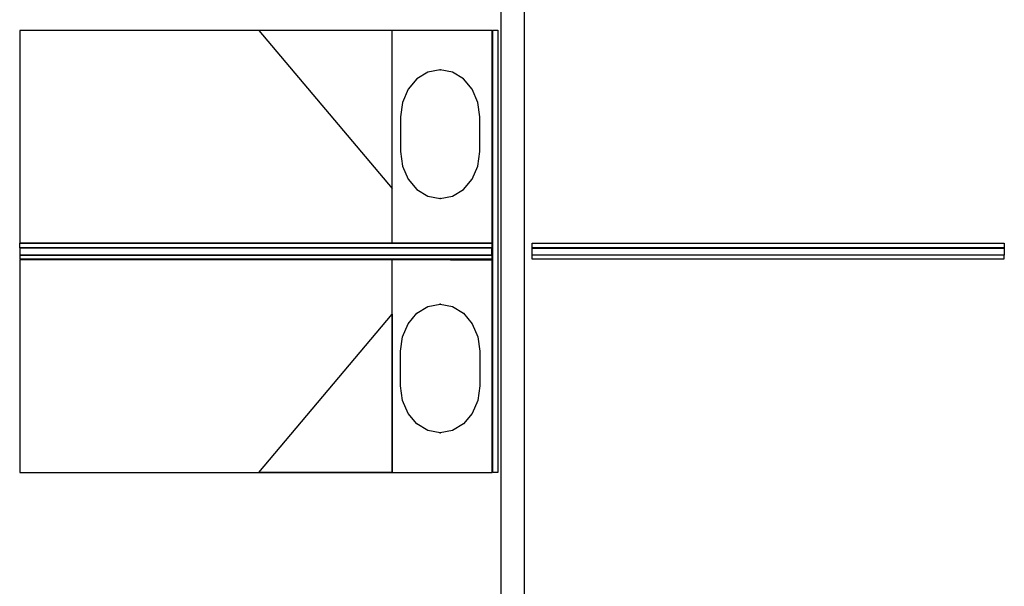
# Model space of a CAD drawing. Header units: millimetres. Extents: x -15 to 127, y -65 to 67.
# Tile 149 of 256: x 38.24 to 38.657, y -50.1 to -49.86. Entities that reach past the tile are written whole.
import ezdxf

# ---------------------------------------------------------------- set-up
doc = ezdxf.new("R2010")
doc.units = ezdxf.units.MM
doc.header["$MEASUREMENT"] = 0
doc.layers.add('Calque 5', color=7, linetype='Continuous')

# ---------------------------------------------------------------- blocks, each defined once
blk = doc.blocks.new('PD_26287')
at = {"layer": 'Calque 5', "color": 0}
blk.add_lwpolyline([(14.79346, -36.51767), (14.69632, -36.51767), (14.69632, -36.30976), (14.66679, -36.30976), (14.66679, -35.89178), (14.65679, -35.89178), (14.65679, -36.30976), (14.62725, -36.30976), (14.62725, -36.51767), (14.53011, -36.51767), (14.53011, -36.53767), (14.63725, -36.53767), (14.63725, -36.31976), (14.68632, -36.31976), (14.68632, -36.53767), (14.79346, -36.53767), (14.79346, -36.51767)], dxfattribs=at)
blk = doc.blocks.new('PD_27198')
at = {"layer": 'Calque 5', "color": 0}
blk.add_lwpolyline([(14.61435, -36.04881), (14.61435, -36.06346), (14.61517, -36.0696), (14.61755, -36.07515), (14.62126, -36.07955), (14.62593, -36.08237), (14.63111, -36.08334), (14.63629, -36.08237), (14.64096, -36.07955), (14.64467, -36.07515), (14.64705, -36.0696), (14.64787, -36.06346), (14.64787, -36.04881), (14.64705, -36.04267), (14.64467, -36.03712), (14.64096, -36.03272), (14.63629, -36.0299), (14.63111, -36.02893), (14.62593, -36.0299), (14.62126, -36.03272), (14.61755, -36.03712), (14.61517, -36.04267), (14.61435, -36.04881)], dxfattribs=at)
for p in [(14.63111, -36.02893), (14.63111, -36.08334)]:
    blk.add_point(p, dxfattribs=at)
blk = doc.blocks.new('PD_27197')
at = {"layer": 'Calque 5', "color": 0}
blk.add_line((14.63552, -36.10218), (14.65317, -36.10218), dxfattribs=at)
for points in [[(14.65317, -36.10218), (14.65317, -36.01218), (14.45317, -36.01218), (14.45317, -36.10218), (14.65317, -36.10218)], [(14.61082, -36.10218), (14.61082, -36.01218), (14.45317, -36.01218), (14.45317, -36.10218), (14.61082, -36.10218)], [(14.61082, -36.07916), (14.61082, -36.01218), (14.55436, -36.01218), (14.61082, -36.07916)]]:
    blk.add_lwpolyline(points, dxfattribs=at)
blk.add_point((14.65317, -36.10218), dxfattribs=at)
at = {"layer": 'Calque 5'}
blk.add_blockref('PD_27198', (0, 0), dxfattribs=at)
blk = doc.blocks.new('PD_27200')
at = {"layer": 'Calque 5', "color": 0}
blk.add_lwpolyline([(14.61435, -36.16268), (14.61435, -36.14803), (14.61517, -36.14188), (14.61755, -36.13634), (14.62126, -36.13194), (14.62593, -36.12912), (14.63111, -36.12814), (14.63629, -36.12912), (14.64096, -36.13194), (14.64467, -36.13634), (14.64705, -36.14188), (14.64787, -36.14803), (14.64787, -36.16268), (14.64705, -36.16882), (14.64467, -36.17437), (14.64096, -36.17876), (14.63629, -36.18159), (14.63111, -36.18256), (14.62593, -36.18159), (14.62126, -36.17876), (14.61755, -36.17437), (14.61517, -36.16882), (14.61435, -36.16268)], dxfattribs=at)
for p in [(14.63111, -36.12814), (14.63111, -36.18256)]:
    blk.add_point(p, dxfattribs=at)
blk = doc.blocks.new('PD_27199')
at = {"layer": 'Calque 5', "color": 0}
blk.add_line((14.63552, -36.10931), (14.65317, -36.10931), dxfattribs=at)
for points in [[(14.65317, -36.19931), (14.65317, -36.10931), (14.45317, -36.10931), (14.45317, -36.19931), (14.65317, -36.19931)], [(14.61082, -36.19931), (14.61082, -36.10931), (14.45317, -36.10931), (14.45317, -36.19931), (14.61082, -36.19931)], [(14.61082, -36.13233), (14.61082, -36.19931), (14.55436, -36.19931), (14.61082, -36.13233)]]:
    blk.add_lwpolyline(points, dxfattribs=at)
blk.add_point((14.65317, -36.10931), dxfattribs=at)
at = {"layer": 'Calque 5'}
blk.add_blockref('PD_27200', (0, 0), dxfattribs=at)
blk = doc.blocks.new('PD_27201')
at = {"layer": 'Calque 5', "color": 0}
for points in [[(14.45304, -36.10418), (14.45304, -36.10228), (14.65304, -36.10228), (14.65304, -36.10418), (14.45304, -36.10418)], [(14.65293, -36.10733), (14.65293, -36.10433), (14.45304, -36.10433), (14.45304, -36.10733), (14.65293, -36.10733)], [(14.45324, -36.10908), (14.45324, -36.10718), (14.65304, -36.10718), (14.65304, -36.10908), (14.45324, -36.10908)]]:
    blk.add_lwpolyline(points, dxfattribs=at)
blk = doc.blocks.new('PD_27227')
at = {"layer": 'Calque 5', "color": 0}
for points in [[(14.67, -36.10418), (14.67, -36.10228), (14.87, -36.10228), (14.87, -36.10418), (14.67, -36.10418)], [(14.67011, -36.10733), (14.67011, -36.10433), (14.87, -36.10433), (14.87, -36.10733), (14.67011, -36.10733)], [(14.67, -36.10908), (14.67, -36.10718), (14.8698, -36.10718), (14.8698, -36.10908), (14.67, -36.10908)]]:
    blk.add_lwpolyline(points, dxfattribs=at)
blk = doc.blocks.new('PD_27630')
at = {"layer": 'Calque 5', "color": 0}
blk.add_lwpolyline([(14.79346, -36.51767), (14.69632, -36.51767), (14.69632, -36.30976), (14.66679, -36.30976), (14.66679, -35.89178), (14.65679, -35.89178), (14.65679, -36.30976), (14.62725, -36.30976), (14.62725, -36.51767), (14.53011, -36.51767), (14.53011, -36.53767), (14.63725, -36.53767), (14.63725, -36.31976), (14.68632, -36.31976), (14.68632, -36.53767), (14.79346, -36.53767), (14.79346, -36.51767)], dxfattribs=at)
blk = doc.blocks.new('PD_28541')
at = {"layer": 'Calque 5', "color": 0}
blk.add_lwpolyline([(14.61435, -36.04881), (14.61435, -36.06346), (14.61517, -36.0696), (14.61755, -36.07515), (14.62126, -36.07955), (14.62593, -36.08237), (14.63111, -36.08334), (14.63629, -36.08237), (14.64096, -36.07955), (14.64467, -36.07515), (14.64705, -36.0696), (14.64787, -36.06346), (14.64787, -36.04881), (14.64705, -36.04267), (14.64467, -36.03712), (14.64096, -36.03272), (14.63629, -36.0299), (14.63111, -36.02893), (14.62593, -36.0299), (14.62126, -36.03272), (14.61755, -36.03712), (14.61517, -36.04267), (14.61435, -36.04881)], dxfattribs=at)
for p in [(14.63111, -36.02893), (14.63111, -36.08334)]:
    blk.add_point(p, dxfattribs=at)
blk = doc.blocks.new('PD_28540')
at = {"layer": 'Calque 5', "color": 0}
blk.add_line((14.63552, -36.10218), (14.65317, -36.10218), dxfattribs=at)
for points in [[(14.65317, -36.10218), (14.65317, -36.01218), (14.45317, -36.01218), (14.45317, -36.10218), (14.65317, -36.10218)], [(14.61082, -36.10218), (14.61082, -36.01218), (14.45317, -36.01218), (14.45317, -36.10218), (14.61082, -36.10218)], [(14.61082, -36.07916), (14.61082, -36.01218), (14.55436, -36.01218), (14.61082, -36.07916)]]:
    blk.add_lwpolyline(points, dxfattribs=at)
blk.add_point((14.65317, -36.10218), dxfattribs=at)
at = {"layer": 'Calque 5'}
blk.add_blockref('PD_28541', (0, 0), dxfattribs=at)
blk = doc.blocks.new('PD_28543')
at = {"layer": 'Calque 5', "color": 0}
blk.add_lwpolyline([(14.61435, -36.16268), (14.61435, -36.14803), (14.61517, -36.14188), (14.61755, -36.13634), (14.62126, -36.13194), (14.62593, -36.12912), (14.63111, -36.12814), (14.63629, -36.12912), (14.64096, -36.13194), (14.64467, -36.13634), (14.64705, -36.14188), (14.64787, -36.14803), (14.64787, -36.16268), (14.64705, -36.16882), (14.64467, -36.17437), (14.64096, -36.17876), (14.63629, -36.18159), (14.63111, -36.18256), (14.62593, -36.18159), (14.62126, -36.17876), (14.61755, -36.17437), (14.61517, -36.16882), (14.61435, -36.16268)], dxfattribs=at)
for p in [(14.63111, -36.12814), (14.63111, -36.18256)]:
    blk.add_point(p, dxfattribs=at)
blk = doc.blocks.new('PD_28542')
at = {"layer": 'Calque 5', "color": 0}
blk.add_line((14.63552, -36.10931), (14.65317, -36.10931), dxfattribs=at)
for points in [[(14.65317, -36.19931), (14.65317, -36.10931), (14.45317, -36.10931), (14.45317, -36.19931), (14.65317, -36.19931)], [(14.61082, -36.19931), (14.61082, -36.10931), (14.45317, -36.10931), (14.45317, -36.19931), (14.61082, -36.19931)], [(14.61082, -36.13233), (14.61082, -36.19931), (14.55436, -36.19931), (14.61082, -36.13233)]]:
    blk.add_lwpolyline(points, dxfattribs=at)
blk.add_point((14.65317, -36.10931), dxfattribs=at)
at = {"layer": 'Calque 5'}
blk.add_blockref('PD_28543', (0, 0), dxfattribs=at)
blk = doc.blocks.new('PD_28544')
at = {"layer": 'Calque 5', "color": 0}
for points in [[(14.45304, -36.10418), (14.45304, -36.10228), (14.65304, -36.10228), (14.65304, -36.10418), (14.45304, -36.10418)], [(14.65293, -36.10733), (14.65293, -36.10433), (14.45304, -36.10433), (14.45304, -36.10733), (14.65293, -36.10733)], [(14.45324, -36.10908), (14.45324, -36.10718), (14.65304, -36.10718), (14.65304, -36.10908), (14.45324, -36.10908)]]:
    blk.add_lwpolyline(points, dxfattribs=at)
blk = doc.blocks.new('PD_28570')
at = {"layer": 'Calque 5', "color": 0}
for points in [[(14.67, -36.10418), (14.67, -36.10228), (14.87, -36.10228), (14.87, -36.10418), (14.67, -36.10418)], [(14.67011, -36.10733), (14.67011, -36.10433), (14.87, -36.10433), (14.87, -36.10733), (14.67011, -36.10733)], [(14.67, -36.10908), (14.67, -36.10718), (14.8698, -36.10718), (14.8698, -36.10908), (14.67, -36.10908)]]:
    blk.add_lwpolyline(points, dxfattribs=at)

msp = doc.modelspace()

# ---------------------------------------------------------------- linework, layer by layer
at = {"layer": 'Calque 5', "color": 0}
msp.add_lwpolyline([(38.44053, -50.05188), (38.44053, -49.8647), (38.44273, -49.8647), (38.44273, -50.05188), (38.44053, -50.05188)], dxfattribs=at)
msp.add_lwpolyline([(38.44053, -50.05188), (38.44053, -49.8647), (38.44273, -49.8647), (38.44273, -50.05188), (38.44053, -50.05188)], dxfattribs=at)

# ---------------------------------------------------------------- block references
at = {"layer": 'Calque 5'}
for name in ['PD_26287', 'PD_27630', 'PD_27197', 'PD_28540', 'PD_27201', 'PD_28544', 'PD_27227', 'PD_28570', 'PD_27199', 'PD_28542']:
    msp.add_blockref(name, (23.78716, -13.85257), dxfattribs=at)

doc.saveas('drawing.dxf')
